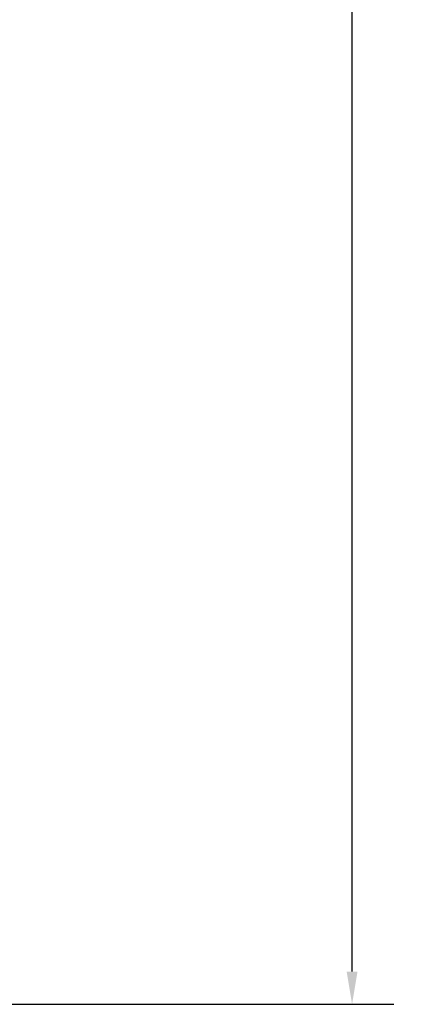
# Model space of a CAD drawing. Header units: inches. Extents: x 5 to 1128, y -85 to 748.
# Tile 114 of 256: x 272 to 310, y 156 to 251. Entities that reach past the tile are written whole.
import ezdxf

# ---------------------------------------------------------------- set-up
doc = ezdxf.new("R2010")
doc.units = ezdxf.units.IN
doc.header["$LTSCALE"] = 32
doc.header["$MEASUREMENT"] = 0
doc.layers.add('Dimension (ANSI)', color=7, linetype='Continuous', lineweight=25)
doc.styles.add('Note Text (ANSI)', font='tahoma.ttf')
doc.dimstyles.new('SB Fraction-16 (ANSI)', dxfattribs={"dimscale": 32, "dimtxt": 0.125, "dimasz": 0.098425, "dimexe": 0.125, "dimexo": 0.0625, "dimgap": 0.031496, "dimtad": 0, "dimtih": 1, "dimtoh": 1, "dimdec": 4, "dimrnd": 1e-08, "dimzin": 0, "dimdsep": 46, "dimlunit": 5, "dimtxsty": 'Note Text (ANSI)', "dimcen": 0.09, "dimdle": 0.393701, "dimclrd": 256, "dimclre": 256, "dimclrt": 256, "dimadec": 0, "dimazin": 3, "dimtfac": 0.96, "dimtofl": 0, "dimtmove": 0, "dimatfit": 3, "dimfxl": 1, "dimfrac": 2, "dimtolj": 1, "dimtzin": 12, "dimlwd": -1, "dimlwe": -1, "dimarcsym": 0})

# ---------------------------------------------------------------- blocks, each defined once
blk = doc.blocks.new('*D17')
at = {"layer": 'Defpoints', "color": 0, "transparency": 16777216}
for p in [(268.182, 333.234), (244.87, 156.234), (303.64, 156.234)]:
    blk.add_point(p, dxfattribs=at)
at = {"layer": 'Dimension (ANSI)', "transparency": 16777216}
for p, q in [((270.182, 333.234), (307.64, 333.234)), ((303.64, 330.084), (303.64, 258.248)), ((303.64, 159.383), (303.64, 252.219)), ((246.87, 156.234), (307.64, 156.234))]:
    blk.add_line(p, q, dxfattribs=at)
for points in [[(303.115, 330.084), (304.164, 330.084), (303.64, 333.234)], [(303.115, 159.383), (304.164, 159.383), (303.64, 156.234)]]:
    blk.add_solid(points, dxfattribs=at)
at = {"layer": 'Dimension (ANSI)', "transparency": 16777216, "insert": (299.537, 257.24), "char_height": 4, "attachment_point": 1, "style": 'Note Text (ANSI)'}
blk.add_mtext('\\A1;177', dxfattribs=at)

msp = doc.modelspace()

# ---------------------------------------------------------------- dimensions: what is measured, and where the dimension line sits
at = {"layer": 'Dimension (ANSI)'}
dim = msp.add_linear_dim(base=(303.6395, 156.23367), p1=(268.18226, 333.23367), p2=(244.86976, 156.23367), angle=90, dimstyle='SB Fraction-16 (ANSI)', override={"dimgap": 0.031496, "dimdec": 4, "dimtol": 0, "dimlim": 0, "dimtp": 0, "dimtm": 0, "dimtdec": 2, "dimatfit": 1}, dxfattribs=at)
dim.commit()
dim.dimension.update_dxf_attribs({"geometry": '*D17', "text_midpoint": (303.6395, 255.23367), "dimtype": 160})

doc.saveas('drawing.dxf')
